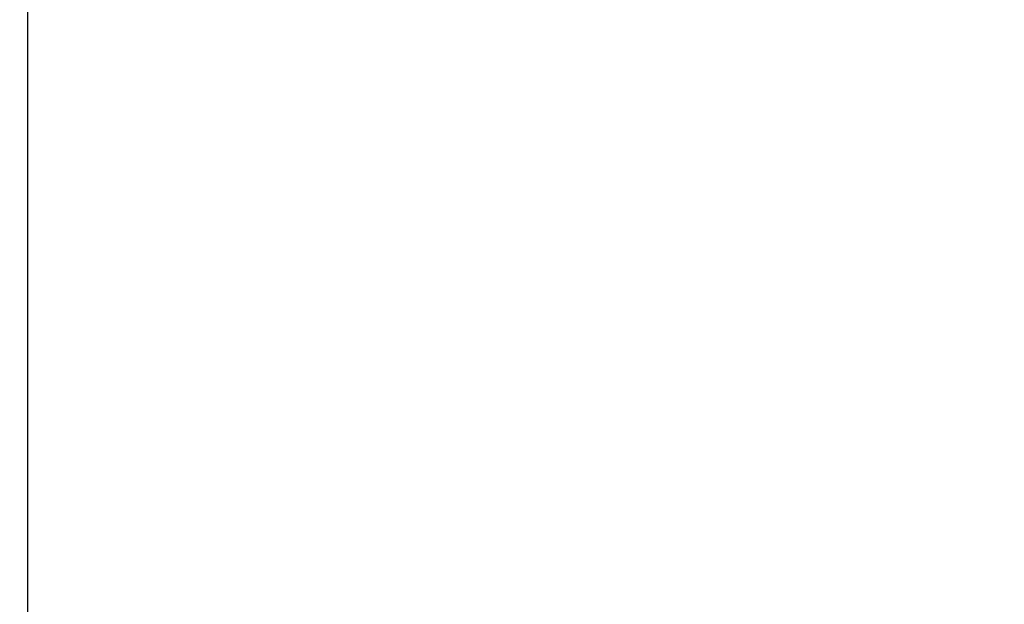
# Model space of a CAD drawing. Header units: millimetres. Extents: x 7592 to 10531, y 3981 to 6059.
# Tile 65 of 130: x 9532 to 9550, y 5165 to 5176. Entities that reach past the tile are written whole.
import ezdxf

# ---------------------------------------------------------------- set-up
doc = ezdxf.new("R2010")
doc.units = ezdxf.units.MM
doc.dimstyles.get("Standard").update_dxf_attribs({"dimtxt": 20, "dimasz": 10, "dimexe": 8, "dimexo": 8, "dimgap": 10, "dimtad": 0, "dimtih": 1, "dimtoh": 1, "dimdsep": 46, "dimtxsty": 'Standard', "dimcen": 0.09, "dimadec": 0, "dimazin": 0, "dimtfac": 1, "dimtofl": 0, "dimtmove": 0, "dimatfit": 3, "dimfxl": 0, "dimtolj": 1, "dimtzin": 0, "dimarcsym": 0})

# ---------------------------------------------------------------- blocks, each defined once
blk = doc.blocks.new('*D22')
at = {"color": 0, "lineweight": -2}
for p, q in [((9241.816, 5301.596), (9241.816, 4788.095)), ((9834.816, 5301.596), (9834.816, 4788.095)), ((9251.816, 4796.095), (9501.649, 4796.095)), ((9824.816, 4796.095), (9574.983, 4796.095))]:
    blk.add_line(p, q, dxfattribs=at)
at = {"color": 0, "lineweight": 18}
for points in [[(9251.816, 4797.762), (9251.816, 4794.429), (9241.816, 4796.095)], [(9824.816, 4797.762), (9824.816, 4794.429), (9834.816, 4796.095)]]:
    blk.add_solid(points, dxfattribs=at)
at = {"layer": 'Defpoints', "color": 0, "lineweight": 18}
for p in [(9241.816, 5309.596), (9834.816, 5309.596), (9834.816, 4796.095)]:
    blk.add_point(p, dxfattribs=at)
at = {"color": 0, "lineweight": 18, "insert": (9538.316, 4796.095), "char_height": 20, "attachment_point": 5}
blk.add_mtext('\\A1;593', dxfattribs=at)

msp = doc.modelspace()

# ---------------------------------------------------------------- linework, layer by layer
at = {"linetype": 'Continuous'}
msp.add_line((9531.966, 5182.597), (9531.966, 5145.723), dxfattribs=at)

# ---------------------------------------------------------------- dimensions: what is measured, and where the dimension line sits
at = {"lineweight": 18}
dim = msp.add_linear_dim(base=(9834.816, 4796.095), p1=(9241.816, 5309.596), p2=(9834.816, 5309.596), dimstyle='Standard', dxfattribs=at)
dim.commit()
dim.dimension.update_dxf_attribs({"geometry": '*D22', "text_midpoint": (9538.316, 4796.095)})

doc.saveas('drawing.dxf')
